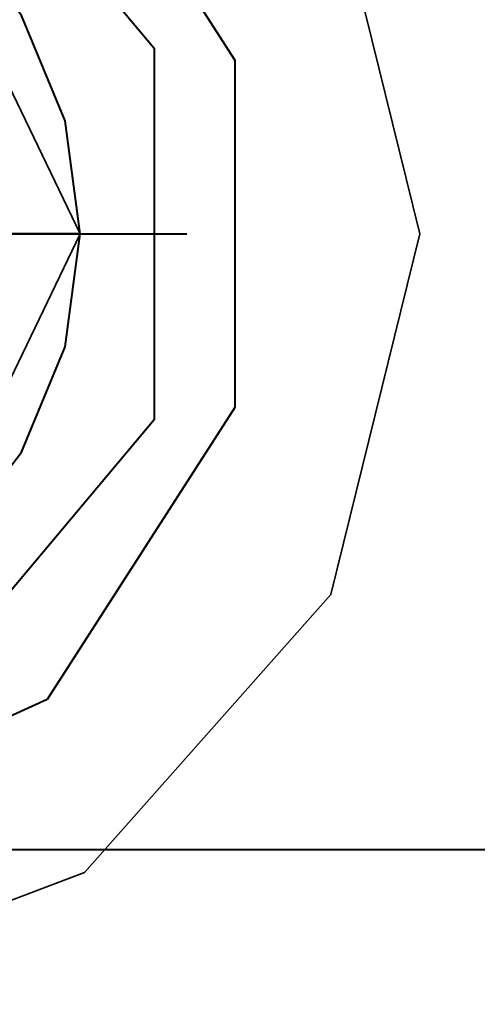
# Model space of a CAD drawing. Header units: millimetres. Extents: x 0 to 1340, y 0 to 800.
# Tile 44 of 100: x 281.29 to 282.86, y 256.52 to 259.9. Entities that reach past the tile are written whole.
import ezdxf

# ---------------------------------------------------------------- set-up
doc = ezdxf.new("R2010")
doc.units = ezdxf.units.MM
doc.layers.add('OUTLINE', color=7, linetype='Continuous', lineweight=35, true_color=0x141414)
doc.layers.add('REFRIG', color=7, linetype='Continuous', lineweight=40, true_color=0xc83c28)

msp = doc.modelspace()

# ---------------------------------------------------------------- linework, layer by layer
at = {"layer": 'OUTLINE'}
for points in [[(282.6667, 259.1667), (282.3612, 260.4059), (281.5148, 261.3613), (280.3214, 261.8139), (279.0544, 261.66), (278.004, 260.935), (277.4108, 259.8048), (277.4108, 258.5285), (278.004, 257.3983), (279.0544, 256.6733), (280.3214, 256.5194), (281.5148, 256.972), (282.3612, 257.9274), (282.6667, 259.1667)], [(281.5, 259.1667), (280.9352, 260.3394), (279.6662, 260.6291), (278.6485, 259.8175), (278.6485, 258.5158), (279.6662, 257.7043), (280.9352, 257.9939), (281.5, 259.1667)]]:
    msp.add_lwpolyline(points, dxfattribs=at)
at = {"layer": 'REFRIG'}
for points in [[(277.8833, 259.1667), (278.2193, 260.311), (279.1207, 261.0921), (280.3012, 261.2618), (281.3861, 260.7663), (282.0309, 259.763), (282.0309, 258.5703), (281.3861, 257.567), (280.3012, 257.0715), (279.1207, 257.2413), (278.2193, 258.0223), (277.8833, 259.1667)], [(278.1333, 259.1667), (278.5701, 260.3665), (279.6759, 261.005), (280.9333, 260.7832), (281.7541, 259.8051), (281.7541, 258.5282), (280.9333, 257.5501), (279.6759, 257.3284), (278.5701, 257.9668), (278.1333, 259.1667)], [(281.5, 259.1667), (281.4489, 259.5549), (281.299, 259.9167), (281.0607, 260.2273), (280.75, 260.4657), (280.3882, 260.6156), (280, 260.6667)], [(281.5, 259.1667), (281.4489, 259.5549), (281.299, 259.9167), (281.0607, 260.2273), (280.75, 260.4657), (280.3882, 260.6156), (280, 260.6667)], [(281.5, 259.1667), (280.45, 259.1667), (279.4, 259.1667), (278.35, 259.1667), (277.3, 259.1667), (276.25, 259.1667), (275.2, 259.1667)], [(278.1333, 259.1667), (278.7556, 259.1667), (279.3778, 259.1667), (280, 259.1667), (280.6222, 259.1667), (281.2444, 259.1667), (281.8667, 259.1667)], [(280, 257.6667), (280.3882, 257.7178), (280.75, 257.8676), (281.0607, 258.106), (281.299, 258.4167), (281.4489, 258.7784), (281.5, 259.1667)], [(280, 257.6667), (280.3882, 257.7178), (280.75, 257.8676), (281.0607, 258.106), (281.299, 258.4167), (281.4489, 258.7784), (281.5, 259.1667)], [(286.7667, 257.05), (285.6389, 257.05), (284.5111, 257.05), (283.3833, 257.05), (282.2556, 257.05), (281.1278, 257.05), (280, 257.05)]]:
    msp.add_lwpolyline(points, dxfattribs=at)

doc.saveas('drawing.dxf')
